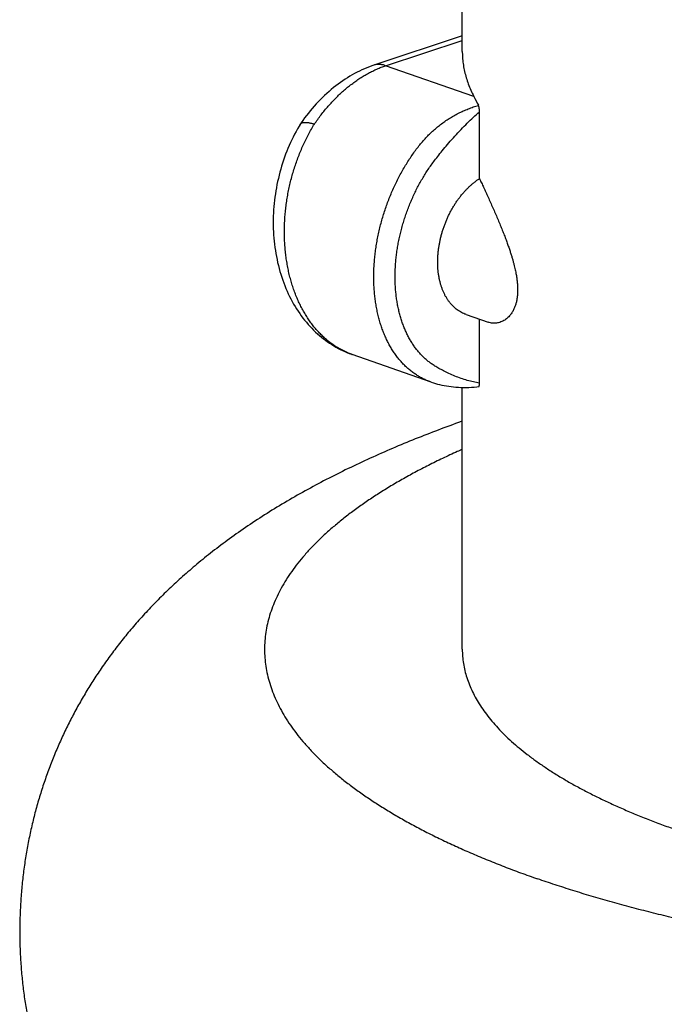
# Model space of a CAD drawing. Header units: millimetres. Extents: x 160 to 318, y 73 to 291.
# Tile 7 of 129: x 160.23 to 161.94, y 94.49 to 97.1. Entities that reach past the tile are written whole.
import ezdxf

# ---------------------------------------------------------------- set-up
doc = ezdxf.new("R2010")
doc.units = ezdxf.units.MM
doc.header["$LTSCALE"] = 30.734
doc.layers.get('0').update_dxf_attribs({"linetype": 'CONTINUOUS'})

msp = doc.modelspace()

# ---------------------------------------------------------------- linework, layer by layer
at = {"color": 7, "linetype": 'Continuous'}
for p, q in [((161.4076, 97.0195), (161.4076, 97.6549)), ((161.4076, 97.0604), (161.1726, 96.9827)), ((161.4533, 96.6814), (161.4533, 96.8589)), ((160.977, 96.8256), (160.9772, 96.8259)), ((160.9772, 96.8259), (160.9787, 96.8275)), ((161.418, 96.3202), (161.4763, 96.2998)), ((161.4533, 96.1379), (161.4533, 96.3079)), ((161.3254, 96.1406), (161.1156, 96.2138)), ((161.4076, 95.4308), (161.4076, 96.1266))]:
    msp.add_line(p, q, dxfattribs=at)
at = {"color": 9, "linetype": 'Continuous'}
for p, q in [((161.204, 96.9815), (161.4076, 97.0488)), ((161.4381, 96.8999), (161.204, 96.9815))]:
    msp.add_line(p, q, dxfattribs=at)
at = {"color": 7, "linetype": 'Continuous'}
for points in [[(161.1726, 96.9827), (161.1673, 96.9809), (161.1608, 96.9785), (161.1542, 96.9759), (161.1477, 96.9732), (161.1412, 96.9703), (161.1347, 96.9673), (161.1283, 96.9641), (161.1218, 96.9607), (161.1154, 96.9572), (161.1091, 96.9535), (161.1027, 96.9496), (161.0964, 96.9456), (161.0902, 96.9414), (161.084, 96.937), (161.0778, 96.9325), (161.0717, 96.9279), (161.0657, 96.9231), (161.0597, 96.9182), (161.0538, 96.9132), (161.048, 96.908), (161.0422, 96.9026), (161.0365, 96.8972), (161.0309, 96.8916), (161.0254, 96.8859), (161.02, 96.88), (161.0146, 96.8741), (161.0093, 96.868), (161.0041, 96.8618), (160.999, 96.8555), (160.994, 96.8491), (160.9891, 96.8427), (160.9843, 96.8361), (160.9797, 96.8295), (160.9772, 96.8259)], [(160.977, 96.8256), (160.9742, 96.8208), (160.9701, 96.8138), (160.9661, 96.8066), (160.9623, 96.7993), (160.9585, 96.7919), (160.9549, 96.7845), (160.9514, 96.777), (160.948, 96.7694), (160.9448, 96.7618), (160.9416, 96.754), (160.9386, 96.7463), (160.9358, 96.7384), (160.933, 96.7305), (160.9304, 96.7226), (160.9279, 96.7146), (160.9255, 96.7065), (160.9233, 96.6984), (160.9212, 96.6902), (160.9192, 96.682), (160.9173, 96.6738), (160.9156, 96.6655), (160.914, 96.6572), (160.9126, 96.6489), (160.9113, 96.6406), (160.9101, 96.6322), (160.9091, 96.6239), (160.9082, 96.6155), (160.9074, 96.6071), (160.9068, 96.5987), (160.9063, 96.5903), (160.9059, 96.5819), (160.9057, 96.5735), (160.9056, 96.5651), (160.9057, 96.5567), (160.9059, 96.5483), (160.9063, 96.5399), (160.9068, 96.5316), (160.9074, 96.5233), (160.9081, 96.515), (160.9091, 96.5068), (160.9101, 96.4986), (160.9113, 96.4905), (160.9126, 96.4824), (160.9141, 96.4743), (160.9157, 96.4663), (160.9174, 96.4583), (160.9193, 96.4504), (160.9214, 96.4426), (160.9235, 96.4348), (160.9258, 96.4271), (160.9283, 96.4194), (160.9309, 96.4119), (160.9336, 96.4044), (160.9364, 96.397), (160.9394, 96.3897), (160.9425, 96.3826), (160.9457, 96.3755), (160.9491, 96.3685), (160.9526, 96.3616), (160.9562, 96.3549), (160.9599, 96.3482), (160.9638, 96.3417), (160.9677, 96.3353), (160.9718, 96.329), (160.976, 96.3229), (160.9802, 96.3169), (160.9846, 96.311), (160.9891, 96.3053), (160.9937, 96.2997), (160.9984, 96.2942), (161.0031, 96.2889), (161.008, 96.2837), (161.0129, 96.2787), (161.018, 96.2738), (161.0231, 96.2691), (161.0283, 96.2645), (161.0335, 96.2601), (161.0389, 96.2559), (161.0443, 96.2518), (161.0497, 96.2478), (161.0553, 96.244), (161.0608, 96.2404), (161.0665, 96.2369), (161.0722, 96.2335), (161.0779, 96.2304), (161.0837, 96.2273), (161.0896, 96.2245), (161.0955, 96.2218), (161.1014, 96.2192), (161.1074, 96.2168), (161.1134, 96.2145), (161.1156, 96.2138)], [(161.3254, 96.1406), (161.3308, 96.1388), (161.3362, 96.1372), (161.3418, 96.1356), (161.3475, 96.1341), (161.3534, 96.1328), (161.3593, 96.1316), (161.3654, 96.1305), (161.3716, 96.1295), (161.3779, 96.1287), (161.3843, 96.128), (161.3908, 96.1274), (161.3974, 96.127), (161.4041, 96.1267), (161.411, 96.1266), (161.4179, 96.1266), (161.4249, 96.1268), (161.432, 96.1271), (161.4392, 96.1276), (161.4465, 96.1283), (161.4514, 96.1288)]]:
    msp.add_lwpolyline(points, dxfattribs=at)
msp.add_arc((162.6124, 97.5023), 1.3198, 207.1555, 208.3221, dxfattribs=at)
at = {"color": 9, "linetype": 'Continuous'}
msp.add_arc((161.1821, 96.4044), 0.2019, 250.386, 250.7831, dxfattribs=at)
at = {"color": 7, "linetype": 'Continuous'}
for points, knots in [([(161.4076, 97.0195), (161.4076, 97.0184), (161.4077, 97.0117), (161.4083, 96.9994), (161.4103, 96.9826), (161.4135, 96.966), (161.4179, 96.9493), (161.4234, 96.9327), (161.4301, 96.9162), (161.4353, 96.9053), (161.4381, 96.8999)], [0, 0, 0, 0, 0.0034194, 0.0201269, 0.0369217, 0.0538751, 0.0710555, 0.0885283, 0.1063552, 0.1245922, 0.1245922, 0.1245922, 0.1245922]), ([(161.4533, 96.8589), (161.4533, 96.8593), (161.4533, 96.8601), (161.4532, 96.8613), (161.4532, 96.8626), (161.4531, 96.8639), (161.4529, 96.8652), (161.4528, 96.8665), (161.4526, 96.8678), (161.4525, 96.8691), (161.4522, 96.8703), (161.452, 96.8714), (161.4518, 96.8724), (161.4516, 96.8734), (161.4513, 96.8742), (161.451, 96.8751), (161.4508, 96.8757), (161.4506, 96.8761)], [0, 0, 0, 0, 0.00117594, 0.00241231, 0.0036934, 0.00500615, 0.00633338, 0.0076567, 0.00896269, 0.01023161, 0.01144651, 0.01259516, 0.01366196, 0.01463769, 0.01551627, 0.01629046, 0.01751868, 0.01751868, 0.01751868, 0.01751868]), ([(160.9787, 96.8275), (160.9789, 96.8277), (160.9796, 96.8283), (160.981, 96.8291), (160.9829, 96.8299), (160.985, 96.8304), (160.9874, 96.8308), (160.9901, 96.8309), (160.993, 96.8309), (160.9962, 96.8306), (160.9996, 96.8302), (161.0031, 96.8295), (161.0069, 96.8287), (161.0109, 96.8276), (161.0136, 96.8268), (161.015, 96.8263)], [0, 0, 0, 0, 0.00088778, 0.00275334, 0.00477891, 0.00699894, 0.0094371, 0.01210843, 0.01502136, 0.01817946, 0.02158256, 0.02522744, 0.02910837, 0.03321725, 0.03754256, 0.03754256, 0.03754256, 0.03754256]), ([(161.418, 96.3202), (161.4168, 96.3206), (161.4135, 96.3218), (161.4084, 96.3241), (161.4026, 96.3272), (161.397, 96.3307), (161.3916, 96.3347), (161.3864, 96.3391), (161.3815, 96.3439), (161.3768, 96.3491), (161.3724, 96.3546), (161.3682, 96.3606), (161.3643, 96.3669), (161.3607, 96.3736), (161.3575, 96.3806), (161.3545, 96.3879), (161.3518, 96.3955), (161.3495, 96.4033), (161.3474, 96.4115), (161.3458, 96.4198), (161.3444, 96.4284), (161.3434, 96.4371), (161.3427, 96.4461), (161.3424, 96.4552), (161.3424, 96.4644), (161.3427, 96.4737), (161.3434, 96.4831), (161.3444, 96.4926), (161.3458, 96.5021), (161.3475, 96.5117), (161.3495, 96.5212), (161.3518, 96.5307), (161.3545, 96.5402), (161.3575, 96.5495), (161.3608, 96.5588), (161.3644, 96.5679), (161.3682, 96.577), (161.3724, 96.5858), (161.3768, 96.5945), (161.3815, 96.6029), (161.3864, 96.6111), (161.3916, 96.6191), (161.397, 96.6268), (161.4026, 96.6343), (161.4084, 96.6414), (161.4143, 96.6482), (161.4205, 96.6547), (161.4268, 96.6608), (161.4332, 96.6665), (161.4398, 96.6719), (161.4464, 96.6769), (161.451, 96.68), (161.4533, 96.6814)], [0, 0, 0, 0, 0.003794, 0.0103278, 0.0168933, 0.0235096, 0.0301954, 0.0369676, 0.043842, 0.0508326, 0.0579518, 0.0652099, 0.0726154, 0.0801749, 0.0878934, 0.0957736, 0.1038171, 0.1120234, 0.1203908, 0.128916, 0.1375945, 0.1464206, 0.1553873, 0.1644869, 0.1737105, 0.1830485, 0.1924906, 0.2020258, 0.2116424, 0.2213285, 0.2310715, 0.2408586, 0.2506768, 0.2605129, 0.2703536, 0.2801854, 0.2899951, 0.2997694, 0.3094955, 0.3191606, 0.3287523, 0.3382588, 0.3476686, 0.356971, 0.3661557, 0.3752135, 0.3841359, 0.3929152, 0.401545, 0.4100199, 0.4183358, 0.4264899, 0.4264899, 0.4264899, 0.4264899]), ([(161.4533, 96.6814), (161.455, 96.6777), (161.4587, 96.67), (161.4643, 96.6581), (161.4701, 96.6453), (161.4762, 96.632), (161.4824, 96.6182), (161.4887, 96.604), (161.495, 96.5897), (161.5011, 96.5755), (161.5069, 96.5615), (161.5125, 96.5479), (161.5177, 96.5348), (161.5225, 96.5223), (161.5268, 96.5105), (161.5307, 96.4994), (161.5342, 96.4891), (161.5374, 96.4793), (161.5401, 96.4703), (161.5425, 96.4618), (161.5446, 96.4539), (161.5464, 96.4465), (161.548, 96.4395), (161.5494, 96.4329), (161.5506, 96.4267), (161.5516, 96.4208), (161.5524, 96.4152), (161.5531, 96.4099), (161.5536, 96.4047), (161.554, 96.3998), (161.5543, 96.395), (161.5545, 96.3904), (161.5545, 96.3858), (161.5545, 96.3814), (161.5543, 96.377), (161.554, 96.3727), (161.5536, 96.3685), (161.5531, 96.3643), (161.5524, 96.3601), (161.5516, 96.3559), (161.5506, 96.3517), (161.5494, 96.3475), (161.5481, 96.3433), (161.5465, 96.3391), (161.5447, 96.3349), (161.5426, 96.3307), (161.5402, 96.3265), (161.5374, 96.3224), (161.5343, 96.3183), (161.5308, 96.3144), (161.5269, 96.3107), (161.5226, 96.3072), (161.5178, 96.3041), (161.5126, 96.3015), (161.507, 96.2993), (161.5011, 96.2978), (161.4949, 96.2971), (161.4886, 96.2971), (161.4824, 96.298), (161.4783, 96.2991), (161.4763, 96.2998)], [0, 0, 0, 0, 0.0123307, 0.0255636, 0.0396027, 0.0543188, 0.0695506, 0.0851075, 0.1007782, 0.1163441, 0.131596, 0.1463501, 0.1604613, 0.173829, 0.1863972, 0.1981484, 0.2090952, 0.2192717, 0.2287256, 0.2375124, 0.2456904, 0.2533181, 0.2604516, 0.2671441, 0.2734449, 0.2793998, 0.2850504, 0.290435, 0.2955884, 0.3005425, 0.3053265, 0.3099673, 0.3144897, 0.3189165, 0.3232693, 0.3275681, 0.3318321, 0.3360791, 0.3403265, 0.3445909, 0.3488884, 0.3532347, 0.3576449, 0.362134, 0.3667165, 0.3714063, 0.3762165, 0.3811593, 0.3862452, 0.3914821, 0.3968745, 0.4024227, 0.4081221, 0.4139627, 0.4199304, 0.4260102, 0.4321896, 0.438464, 0.44484, 0.4510923, 0.4510923, 0.4510923, 0.4510923]), ([(161.4514, 96.1289), (161.4515, 96.1289), (161.4519, 96.1291), (161.4523, 96.1299), (161.4526, 96.1308), (161.4528, 96.1318), (161.4529, 96.1326), (161.4531, 96.1336), (161.4532, 96.1346), (161.4532, 96.1357), (161.4533, 96.1368), (161.4533, 96.1375), (161.4533, 96.1379)], [0, 0, 0, 0, 0.000453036, 0.001303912, 0.002568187, 0.003352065, 0.004224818, 0.005178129, 0.006198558, 0.007271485, 0.008384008, 0.009519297, 0.009519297, 0.009519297, 0.009519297]), ([(161.4076, 96.0367), (161.4067, 96.0364), (161.3853, 96.0288), (161.3436, 96.0135), (161.2828, 95.9898), (161.2225, 95.9648), (161.1629, 95.9386), (161.1042, 95.911), (161.0466, 95.8821), (160.9903, 95.852), (160.9357, 95.8206), (160.8828, 95.7881), (160.8322, 95.7547), (160.7843, 95.7208), (160.7397, 95.6869), (160.6986, 95.6535), (160.6606, 95.6204), (160.6251, 95.5874), (160.5917, 95.5542), (160.5605, 95.521), (160.5312, 95.4878), (160.504, 95.4547), (160.4785, 95.4216), (160.4546, 95.3884), (160.4321, 95.355), (160.4109, 95.3213), (160.391, 95.2872), (160.3723, 95.2527), (160.3547, 95.2178), (160.3383, 95.1822), (160.323, 95.1462), (160.3088, 95.1095), (160.2957, 95.0722), (160.2837, 95.0343), (160.2729, 94.9958), (160.2634, 94.9567), (160.255, 94.9171), (160.2479, 94.8769), (160.2421, 94.8364), (160.2377, 94.7955), (160.2346, 94.7543), (160.2328, 94.713), (160.2324, 94.6715), (160.2334, 94.6301), (160.2358, 94.5889), (160.2395, 94.5478), (160.2446, 94.5071), (160.251, 94.4667), (160.2587, 94.4268), (160.2676, 94.3874), (160.2777, 94.3486), (160.289, 94.3103), (160.3015, 94.2727), (160.3151, 94.2357), (160.3298, 94.1993), (160.3456, 94.1635), (160.3626, 94.1282), (160.3807, 94.0935), (160.3999, 94.0592), (160.4204, 94.0253), (160.4421, 93.9917), (160.4653, 93.9585), (160.4899, 93.9253), (160.5162, 93.8922), (160.5443, 93.8591), (160.5743, 93.826), (160.6065, 93.7928), (160.6409, 93.7597), (160.6776, 93.7265), (160.7169, 93.6934), (160.7588, 93.6602), (160.8036, 93.6272), (160.8512, 93.5945), (160.9016, 93.562), (160.9548, 93.5302), (161.0103, 93.4991), (161.0676, 93.4691), (161.1261, 93.4405), (161.1853, 93.4134), (161.2451, 93.3876), (161.3055, 93.3632), (161.3662, 93.3401), (161.4067, 93.3255), (161.4269, 93.3185)], [0, 0, 0, 0, 0.002841, 0.06815, 0.133392, 0.198625, 0.263802, 0.328723, 0.393206, 0.457097, 0.520195, 0.582262, 0.643088, 0.702233, 0.758342, 0.811043, 0.861147, 0.909486, 0.956496, 1.002151, 1.046382, 1.089164, 1.130789, 1.17162, 1.211845, 1.251592, 1.290995, 1.330192, 1.369295, 1.408393, 1.447566, 1.486872, 1.526368, 1.566091, 1.606074, 1.646322, 1.686825, 1.727568, 1.768532, 1.809685, 1.850982, 1.892374, 1.93381, 1.975233, 2.016588, 2.057825, 2.098898, 2.139763, 2.180399, 2.220788, 2.260916, 2.300777, 2.340393, 2.379797, 2.419037, 2.458166, 2.497253, 2.536391, 2.575679, 2.615222, 2.655131, 2.695577, 2.736776, 2.77895, 2.822314, 2.867019, 2.91317, 2.960887, 3.010306, 3.061601, 3.11497, 3.170582, 3.228412, 3.28839, 3.350449, 3.414364, 3.479305, 3.544414, 3.609526, 3.674667, 3.739848, 3.805061, 3.8692, 3.8692, 3.8692, 3.8692]), ([(161.4269, 93.3185), (161.4472, 93.3114), (161.4882, 93.2976), (161.5503, 93.2777), (161.6134, 93.2587), (161.677, 93.2407), (161.7412, 93.2235), (161.8058, 93.2072), (161.871, 93.1917), (161.9367, 93.177), (162.003, 93.1631), (162.0697, 93.15), (162.1369, 93.1376), (162.2047, 93.126), (162.2728, 93.1151), (162.3414, 93.1049), (162.4105, 93.0954), (162.4799, 93.0866), (162.5497, 93.0785), (162.6198, 93.0711), (162.6902, 93.0644), (162.761, 93.0584), (162.832, 93.0531), (162.9032, 93.0485), (162.9747, 93.0445), (163.0463, 93.0412), (163.118, 93.0386), (163.1899, 93.0367), (163.2618, 93.0355), (163.3338, 93.0349), (163.4058, 93.035), (163.4777, 93.0358), (163.5496, 93.0373), (163.6214, 93.0394), (163.6932, 93.0422), (163.7647, 93.0458), (163.8361, 93.0499), (163.9072, 93.0548), (163.9782, 93.0604), (164.0488, 93.0666), (164.1192, 93.0736), (164.1892, 93.0812), (164.2589, 93.0895), (164.3281, 93.0985), (164.397, 93.1082), (164.4655, 93.1187), (164.5335, 93.1298), (164.6011, 93.1417), (164.6681, 93.1544), (164.7347, 93.1677), (164.8008, 93.1819), (164.8663, 93.1968), (164.9313, 93.2126), (164.9958, 93.2292), (165.0598, 93.2467), (165.1232, 93.265), (165.1861, 93.2844), (165.2485, 93.3047), (165.3104, 93.3261), (165.3717, 93.3485), (165.4325, 93.3722), (165.4928, 93.3972), (165.5524, 93.4234), (165.6111, 93.451), (165.6687, 93.4799), (165.725, 93.5101), (165.7796, 93.5414), (165.8325, 93.5739), (165.8831, 93.6073), (165.931, 93.6412), (165.9756, 93.6751), (166.0167, 93.7085), (166.0547, 93.7416), (166.0902, 93.7747), (166.1235, 93.8078), (166.1548, 93.841), (166.184, 93.8742), (166.2113, 93.9074), (166.2368, 93.9404), (166.2607, 93.9736), (166.2832, 94.007), (166.3044, 94.0407), (166.3243, 94.0748), (166.343, 94.1093), (166.3605, 94.1443), (166.377, 94.1798), (166.3923, 94.2159), (166.4065, 94.2525), (166.4196, 94.2898), (166.4315, 94.3277), (166.4423, 94.3662), (166.4519, 94.4053), (166.4602, 94.445), (166.4673, 94.4851), (166.4731, 94.5256), (166.4776, 94.5665), (166.4807, 94.6077), (166.4824, 94.6491), (166.4828, 94.6905), (166.4818, 94.7319), (166.4794, 94.7732), (166.4757, 94.8142), (166.4706, 94.855), (166.4642, 94.8953), (166.4566, 94.9352), (166.4477, 94.9746), (166.4375, 95.0135), (166.4262, 95.0517), (166.4137, 95.0893), (166.4001, 95.1263), (166.3854, 95.1627), (166.3696, 95.1986), (166.3526, 95.2338), (166.3345, 95.2686), (166.3153, 95.3029), (166.2948, 95.3368), (166.2731, 95.3703), (166.25, 95.4036), (166.2253, 95.4367), (166.199, 95.4698), (166.1709, 95.5029), (166.1409, 95.536), (166.1087, 95.5692), (166.0743, 95.6024), (166.0376, 95.6355), (165.9984, 95.6687), (165.9564, 95.7017), (165.9117, 95.7347), (165.8641, 95.7675), (165.8136, 95.7999), (165.7605, 95.8318), (165.7049, 95.8629), (165.6476, 95.8929), (165.5892, 95.9215), (165.53, 95.9486), (165.4701, 95.9744), (165.4097, 95.9988), (165.3555, 96.0195), (165.3214, 96.0318), (165.3076, 96.0367)], [0, 0, 0, 0, 0.064256, 0.129894, 0.195759, 0.261876, 0.328264, 0.394945, 0.46194, 0.529268, 0.596941, 0.66496, 0.733323, 0.802028, 0.871066, 0.940427, 1.010104, 1.080081, 1.150342, 1.22087, 1.291645, 1.362649, 1.433859, 1.505252, 1.576805, 1.648495, 1.720295, 1.792182, 1.86413, 1.936112, 2.008102, 2.080075, 2.152005, 2.223867, 2.295635, 2.367283, 2.438786, 2.510121, 2.581265, 2.652196, 2.722891, 2.793333, 2.863502, 2.93338, 3.002952, 3.072206, 3.141134, 3.209723, 3.27797, 3.345872, 3.413433, 3.480657, 3.547554, 3.614141, 3.680438, 3.74647, 3.812265, 3.877858, 3.943288, 4.008598, 4.073841, 4.139075, 4.204252, 4.269174, 4.333657, 4.39755, 4.460648, 4.522715, 4.583539, 4.642683, 4.698794, 4.751496, 4.801598, 4.849931, 4.896936, 4.942588, 4.986819, 5.029602, 5.071226, 5.112057, 5.152282, 5.192029, 5.231432, 5.270629, 5.309733, 5.348832, 5.388005, 5.427313, 5.466809, 5.506533, 5.546516, 5.586766, 5.62727, 5.668013, 5.708978, 5.750132, 5.79143, 5.832823, 5.874259, 5.915683, 5.957038, 5.998276, 6.039348, 6.080214, 6.12085, 6.161239, 6.201368, 6.241229, 6.280845, 6.32025, 6.359489, 6.398619, 6.437707, 6.476846, 6.516135, 6.555679, 6.59559, 6.636038, 6.67724, 6.719415, 6.762777, 6.807478, 6.853623, 6.901332, 6.950742, 7.002027, 7.055386, 7.110989, 7.168812, 7.228783, 7.290837, 7.354749, 7.419691, 7.484802, 7.549915, 7.615058, 7.680239, 7.745452, 7.789121, 7.789121, 7.789121, 7.789121]), ([(161.4076, 95.4308), (161.4076, 95.4292), (161.4077, 95.4214), (161.4086, 95.4071), (161.4112, 95.3882), (161.4154, 95.3693), (161.421, 95.3505), (161.4282, 95.3317), (161.4369, 95.313), (161.447, 95.2944), (161.4587, 95.276), (161.4717, 95.2576), (161.4863, 95.2394), (161.5023, 95.2213), (161.5197, 95.2034), (161.5385, 95.1857), (161.5588, 95.1682), (161.5804, 95.1509), (161.6034, 95.1338), (161.6278, 95.1169), (161.6535, 95.1002), (161.6805, 95.0839), (161.7088, 95.0678), (161.7384, 95.0519), (161.7692, 95.0364), (161.8013, 95.0212), (161.8345, 95.0062), (161.8689, 94.9917), (161.9045, 94.9774), (161.9412, 94.9635), (161.9661, 94.9546), (161.9788, 94.9502)], [0, 0, 0, 0, 0.0047223, 0.023648, 0.0427054, 0.0619965, 0.081624, 0.1016739, 0.1222316, 0.1433746, 0.1651665, 0.1876767, 0.21096, 0.2350621, 0.2600203, 0.2858674, 0.3126316, 0.340334, 0.3689957, 0.3986274, 0.4292333, 0.4608186, 0.4933792, 0.5269151, 0.5614293, 0.5969153, 0.6333622, 0.6707555, 0.709083, 0.7483303, 0.788481, 0.788481, 0.788481, 0.788481])]:
    msp.add_open_spline(points, degree=3, knots=knots, dxfattribs=at)
at = {"color": 9, "linetype": 'Continuous'}
for points, knots in [([(161.015, 96.8263), (161.0178, 96.8305), (161.0237, 96.8388), (161.0327, 96.8509), (161.0421, 96.8627), (161.0517, 96.874), (161.0615, 96.8849), (161.0716, 96.8953), (161.0818, 96.9054), (161.0923, 96.9149), (161.103, 96.924), (161.1138, 96.9325), (161.1247, 96.9406), (161.1358, 96.9481), (161.147, 96.9551), (161.1582, 96.9615), (161.1696, 96.9674), (161.181, 96.9727), (161.1924, 96.9774), (161.2001, 96.9802), (161.204, 96.9815)], [0, 0, 0, 0, 0.0152552, 0.0303857, 0.0453798, 0.0602259, 0.0749134, 0.0894326, 0.1037749, 0.117935, 0.131909, 0.1456927, 0.1592801, 0.1726655, 0.1858455, 0.1988212, 0.2115948, 0.2241691, 0.2365477, 0.2487357, 0.2487357, 0.2487357, 0.2487357]), ([(161.204, 96.9815), (161.2027, 96.982), (161.2, 96.9828), (161.196, 96.9838), (161.1921, 96.9845), (161.1881, 96.9848), (161.1843, 96.9848), (161.1805, 96.9845), (161.1767, 96.9839), (161.1741, 96.9832), (161.1728, 96.9827), (161.1726, 96.9827)], [0, 0, 0, 0, 0.00421186, 0.00832178, 0.01233907, 0.01627501, 0.02014272, 0.02395696, 0.02773386, 0.03149054, 0.03202799, 0.03202799, 0.03202799, 0.03202799]), ([(161.3253, 96.1407), (161.323, 96.1415), (161.3174, 96.1436), (161.3087, 96.1472), (161.2993, 96.1518), (161.2901, 96.157), (161.281, 96.1629), (161.272, 96.1695), (161.2633, 96.1767), (161.2549, 96.1845), (161.2469, 96.1929), (161.2392, 96.2018), (161.2318, 96.2113), (161.2249, 96.2213), (161.2183, 96.2318), (161.2122, 96.2427), (161.2064, 96.2542), (161.2011, 96.2661), (161.1962, 96.2784), (161.1918, 96.2911), (161.1878, 96.3042), (161.1843, 96.3177), (161.1812, 96.3315), (161.1786, 96.3457), (161.1764, 96.3601), (161.1747, 96.3748), (161.1735, 96.3897), (161.1728, 96.4049), (161.1726, 96.4203), (161.1728, 96.4358), (161.1735, 96.4514), (161.1747, 96.4672), (161.1764, 96.4831), (161.1786, 96.499), (161.1812, 96.515), (161.1843, 96.5309), (161.1878, 96.5469), (161.1918, 96.5628), (161.1962, 96.5786), (161.2011, 96.5943), (161.2064, 96.6099), (161.2122, 96.6253), (161.2183, 96.6406), (161.2248, 96.6557), (161.2318, 96.6705), (161.2391, 96.685), (161.2468, 96.6993), (161.2548, 96.7133), (161.2632, 96.7269), (161.2719, 96.7402), (161.2808, 96.753), (161.2899, 96.7652), (161.2991, 96.7767), (161.3085, 96.7874), (161.3182, 96.7975), (161.3283, 96.8072), (161.3388, 96.8164), (161.3498, 96.8252), (161.3612, 96.8335), (161.3729, 96.8412), (161.385, 96.8485), (161.3975, 96.8552), (161.4103, 96.8613), (161.4234, 96.8669), (161.4368, 96.8718), (161.446, 96.8747), (161.4506, 96.8761)], [0, 0, 0, 0, 0.0075086, 0.017933, 0.0282777, 0.0387578, 0.0495871, 0.0607847, 0.0721526, 0.0835984, 0.0951852, 0.1069593, 0.118924, 0.1310819, 0.1434441, 0.1560206, 0.168818, 0.1818402, 0.1950901, 0.2085687, 0.2222756, 0.236209, 0.2503655, 0.2647405, 0.279328, 0.294121, 0.3091115, 0.3242902, 0.3396471, 0.3551713, 0.3708512, 0.3866745, 0.402628, 0.4186984, 0.4348715, 0.4511329, 0.467468, 0.4838613, 0.5002976, 0.5167616, 0.5332379, 0.54971, 0.5661618, 0.5825791, 0.5989481, 0.6152522, 0.6314738, 0.6475912, 0.6635862, 0.6794733, 0.6951995, 0.7104575, 0.7250667, 0.7392081, 0.7531387, 0.7670985, 0.7811825, 0.7952846, 0.8093304, 0.8233641, 0.8374374, 0.8515607, 0.8657365, 0.879978, 0.8943018, 0.9087235, 0.9087235, 0.9087235, 0.9087235]), ([(161.4533, 96.1379), (161.4478, 96.1388), (161.437, 96.141), (161.4207, 96.1452), (161.4043, 96.1504), (161.3879, 96.1565), (161.3724, 96.1632), (161.3583, 96.1702), (161.346, 96.1768), (161.3353, 96.1831), (161.3258, 96.1893), (161.3173, 96.1957), (161.3093, 96.2024), (161.3018, 96.2096), (161.2945, 96.2173), (161.2875, 96.2256), (161.2809, 96.2343), (161.2747, 96.2436), (161.2688, 96.2533), (161.2633, 96.2634), (161.2581, 96.274), (161.2534, 96.285), (161.2491, 96.2964), (161.2452, 96.3081), (161.2416, 96.3202), (161.2386, 96.3327), (161.2359, 96.3454), (161.2337, 96.3584), (161.2319, 96.3717), (161.2306, 96.3852), (161.2297, 96.399), (161.2292, 96.4129), (161.2292, 96.427), (161.2296, 96.4413), (161.2305, 96.4556), (161.2318, 96.4701), (161.2336, 96.4846), (161.2358, 96.4992), (161.2384, 96.5137), (161.2415, 96.5283), (161.245, 96.5429), (161.2489, 96.5574), (161.2532, 96.5717), (161.2579, 96.586), (161.263, 96.6002), (161.2685, 96.6142), (161.2744, 96.628), (161.2806, 96.6416), (161.2872, 96.655), (161.2941, 96.6681), (161.3014, 96.681), (161.3089, 96.6934), (161.3167, 96.7055), (161.3251, 96.7177), (161.3346, 96.7305), (161.3454, 96.7445), (161.358, 96.76), (161.3722, 96.777), (161.3878, 96.7946), (161.4042, 96.8121), (161.4206, 96.8287), (161.4368, 96.8443), (161.4478, 96.8541), (161.4533, 96.8589)], [0, 0, 0, 0, 0.0165126, 0.0332996, 0.0504204, 0.0681358, 0.0855344, 0.1012822, 0.1151047, 0.1274127, 0.1385949, 0.1490947, 0.1593913, 0.1697629, 0.1803598, 0.1911931, 0.2021881, 0.2133293, 0.2246617, 0.2362095, 0.2479657, 0.259926, 0.2720963, 0.2844805, 0.2970768, 0.3098815, 0.3228912, 0.3361017, 0.3495069, 0.3630995, 0.3768715, 0.3908139, 0.4049169, 0.41917, 0.4335618, 0.4480803, 0.4627131, 0.4774473, 0.4922692, 0.5071648, 0.5221207, 0.5371237, 0.5521566, 0.5672014, 0.5822495, 0.5972983, 0.6123177, 0.627256, 0.6421342, 0.6570435, 0.6718939, 0.6864118, 0.7006467, 0.7151122, 0.7307189, 0.7483858, 0.7682585, 0.7905636, 0.8148193, 0.8390846, 0.8623246, 0.8848035, 0.9065639, 0.9065639, 0.9065639, 0.9065639]), ([(161.1143, 96.2142), (161.114, 96.2143), (161.11, 96.2158), (161.1025, 96.2187), (161.0918, 96.2237), (161.0813, 96.2293), (161.0711, 96.2355), (161.0611, 96.2423), (161.0514, 96.2498), (161.042, 96.2578), (161.0329, 96.2664), (161.0241, 96.2756), (161.0157, 96.2853), (161.0076, 96.2956), (160.9999, 96.3063), (160.9926, 96.3176), (160.9857, 96.3294), (160.9791, 96.3416), (160.973, 96.3542), (160.9673, 96.3673), (160.9621, 96.3807), (160.9573, 96.3946), (160.953, 96.4088), (160.9491, 96.4233), (160.9457, 96.4381), (160.9428, 96.4531), (160.9403, 96.4685), (160.9383, 96.484), (160.9368, 96.4997), (160.9359, 96.5156), (160.9354, 96.5317), (160.9353, 96.5478), (160.9358, 96.5641), (160.9368, 96.5804), (160.9383, 96.5967), (160.9402, 96.613), (160.9426, 96.6293), (160.9455, 96.6455), (160.9489, 96.6617), (160.9527, 96.6777), (160.957, 96.6937), (160.9618, 96.7094), (160.967, 96.7249), (160.9726, 96.7403), (160.9787, 96.7554), (160.9851, 96.7702), (160.992, 96.7847), (160.9992, 96.799), (161.0069, 96.8128), (161.0122, 96.8219), (161.015, 96.8263)], [0, 0, 0, 0, 0.0009439, 0.0126506, 0.0244231, 0.0362794, 0.048237, 0.0603119, 0.0725193, 0.0848731, 0.0973863, 0.1100695, 0.1229318, 0.1359809, 0.1492227, 0.162662, 0.1763023, 0.1901458, 0.204192, 0.2184389, 0.2328832, 0.247521, 0.262348, 0.2773596, 0.2925491, 0.3079076, 0.3234254, 0.3390917, 0.3548967, 0.3708302, 0.3868814, 0.4030376, 0.4192849, 0.4356089, 0.4519956, 0.4684327, 0.4849075, 0.5014069, 0.5179154, 0.5344174, 0.5508975, 0.5673424, 0.5837399, 0.6000779, 0.616343, 0.6325209, 0.6485975, 0.6645595, 0.6803941, 0.6960894, 0.6960894, 0.6960894, 0.6960894]), ([(161.4076, 95.9621), (161.4031, 95.9601), (161.3856, 95.9522), (161.3555, 95.9382), (161.3181, 95.9197), (161.2821, 95.901), (161.2475, 95.8819), (161.2144, 95.8625), (161.1827, 95.8428), (161.1525, 95.8228), (161.1239, 95.8026), (161.0967, 95.782), (161.0711, 95.7613), (161.0471, 95.7403), (161.0246, 95.7191), (161.0038, 95.6977), (160.9845, 95.6762), (160.9669, 95.6544), (160.9509, 95.6325), (160.9366, 95.6105), (160.9239, 95.5883), (160.9129, 95.566), (160.9036, 95.5436), (160.8959, 95.5211), (160.89, 95.4986), (160.8857, 95.476), (160.8832, 95.4534), (160.8823, 95.4307), (160.8832, 95.4081), (160.8858, 95.3854), (160.89, 95.3629), (160.896, 95.3403), (160.9037, 95.3178), (160.913, 95.2955), (160.924, 95.2732), (160.9367, 95.251), (160.9511, 95.2289), (160.967, 95.207), (160.9847, 95.1853), (161.0039, 95.1637), (161.0248, 95.1423), (161.0473, 95.1211), (161.0713, 95.1002), (161.0969, 95.0794), (161.1241, 95.0589), (161.1528, 95.0387), (161.183, 95.0187), (161.2147, 94.999), (161.2478, 94.9796), (161.2824, 94.9605), (161.3184, 94.9417), (161.3559, 94.9233), (161.3947, 94.9052), (161.4348, 94.8875), (161.4762, 94.8701), (161.5189, 94.8532), (161.5627, 94.8367), (161.5925, 94.826), (161.6075, 94.8208)], [0, 0, 0, 0, 0.014879, 0.057667, 0.099369, 0.139975, 0.179479, 0.217879, 0.255174, 0.291366, 0.326463, 0.360473, 0.393412, 0.425297, 0.456152, 0.486006, 0.514894, 0.542857, 0.569942, 0.596206, 0.621712, 0.64653, 0.670739, 0.694427, 0.717688, 0.740622, 0.763335, 0.785937, 0.80854, 0.831255, 0.854191, 0.877455, 0.901147, 0.925361, 0.950185, 0.975697, 1.001968, 1.02906, 1.05703, 1.085925, 1.115787, 1.146652, 1.178548, 1.211499, 1.24552, 1.280624, 1.316819, 1.354115, 1.392518, 1.432032, 1.472658, 1.514383, 1.55719, 1.601057, 1.64596, 1.691874, 1.738769, 1.786613, 1.786613, 1.786613, 1.786613]), ([(165.3076, 95.9621), (165.312, 95.9601), (165.3295, 95.9523), (165.3594, 95.9383), (165.3968, 95.9199), (165.4328, 95.9011), (165.4674, 95.882), (165.5006, 95.8626), (165.5323, 95.843), (165.5625, 95.823), (165.5911, 95.8027), (165.6183, 95.7822), (165.6439, 95.7615), (165.668, 95.7405), (165.6904, 95.7193), (165.7113, 95.6979), (165.7306, 95.6763), (165.7482, 95.6546), (165.7642, 95.6327), (165.7785, 95.6106), (165.7912, 95.5885), (165.8023, 95.5662), (165.8116, 95.5438), (165.8193, 95.5213), (165.8252, 95.4988), (165.8295, 95.4762), (165.832, 95.4536), (165.8329, 95.4309), (165.8321, 95.4083), (165.8295, 95.3856), (165.8253, 95.363), (165.8193, 95.3405), (165.8117, 95.318), (165.8023, 95.2956), (165.7913, 95.2733), (165.7787, 95.2512), (165.7643, 95.2291), (165.7483, 95.2072), (165.7307, 95.1855), (165.7115, 95.1639), (165.6906, 95.1425), (165.6682, 95.1213), (165.6441, 95.1003), (165.6185, 95.0796), (165.5914, 95.0591), (165.5627, 95.0388), (165.5325, 95.0189), (165.5009, 94.9992), (165.4677, 94.9797), (165.4331, 94.9607), (165.3971, 94.9419), (165.3597, 94.9234), (165.3209, 94.9054), (165.2808, 94.8876), (165.2394, 94.8703), (165.1966, 94.8533), (165.1527, 94.8367), (165.1074, 94.8206), (165.061, 94.8048), (165.0134, 94.7895), (164.9647, 94.7746), (164.9149, 94.7602), (164.864, 94.7462), (164.8121, 94.7327), (164.7592, 94.7196), (164.7053, 94.7071), (164.6505, 94.6951), (164.5948, 94.6835), (164.5383, 94.6725), (164.481, 94.662), (164.4228, 94.652), (164.364, 94.6425), (164.3045, 94.6336), (164.2443, 94.6253), (164.1835, 94.6174), (164.1221, 94.6102), (164.0603, 94.6035), (163.9979, 94.5974), (163.9351, 94.5918), (163.8719, 94.5868), (163.8084, 94.5824), (163.7445, 94.5786), (163.6804, 94.5754), (163.616, 94.5727), (163.5515, 94.5707), (163.4869, 94.5692), (163.4221, 94.5683), (163.3573, 94.568), (163.2926, 94.5683), (163.2278, 94.5692), (163.1632, 94.5707), (163.0987, 94.5727), (163.0343, 94.5754), (162.9702, 94.5786), (162.9063, 94.5825), (162.8428, 94.5869), (162.7796, 94.5919), (162.7168, 94.5974), (162.6545, 94.6035), (162.5926, 94.6102), (162.5312, 94.6175), (162.4704, 94.6253), (162.4103, 94.6337), (162.3507, 94.6426), (162.2919, 94.6521), (162.2338, 94.6621), (162.1765, 94.6726), (162.12, 94.6836), (162.0643, 94.6951), (162.0095, 94.7072), (161.9556, 94.7197), (161.9027, 94.7328), (161.8508, 94.7463), (161.7999, 94.7603), (161.7501, 94.7747), (161.7015, 94.7896), (161.6541, 94.8049), (161.6229, 94.8154), (161.6075, 94.8208)], [0, 0, 0, 0, 0.014492, 0.057298, 0.099023, 0.139649, 0.179163, 0.217566, 0.254862, 0.291057, 0.326161, 0.360182, 0.393133, 0.425029, 0.455894, 0.485756, 0.514651, 0.542621, 0.569713, 0.595984, 0.621496, 0.64632, 0.670534, 0.694226, 0.71749, 0.740427, 0.763141, 0.785744, 0.808346, 0.831059, 0.853993, 0.877254, 0.900942, 0.925151, 0.949969, 0.975475, 1.001739, 1.028825, 1.056787, 1.085675, 1.115529, 1.146384, 1.178269, 1.211208, 1.245218, 1.280315, 1.316508, 1.353802, 1.392202, 1.431707, 1.472312, 1.514014, 1.556802, 1.600667, 1.645596, 1.691575, 1.738586, 1.786612, 1.835634, 1.88563, 1.936577, 1.988452, 2.041229, 2.094884, 2.149387, 2.204712, 2.260828, 2.317706, 2.375314, 2.433621, 2.492595, 2.552201, 2.612406, 2.673176, 2.734475, 2.796268, 2.858519, 2.92119, 2.984246, 3.047648, 3.111359, 3.175341, 3.239556, 3.303965, 3.368529, 3.43321, 3.49797, 3.562768, 3.627565, 3.692324, 3.757004, 3.821567, 3.885975, 3.950188, 4.014168, 4.077877, 4.141277, 4.204329, 4.266995, 4.32924, 4.391028, 4.452325, 4.513095, 4.5733, 4.632903, 4.691868, 4.750158, 4.807747, 4.86461, 4.920722, 4.976055, 5.03057, 5.084227, 5.136988, 5.188815, 5.239676, 5.289537, 5.338368, 5.338368, 5.338368, 5.338368])]:
    msp.add_open_spline(points, degree=3, knots=knots, dxfattribs=at)

doc.saveas('drawing.dxf')
